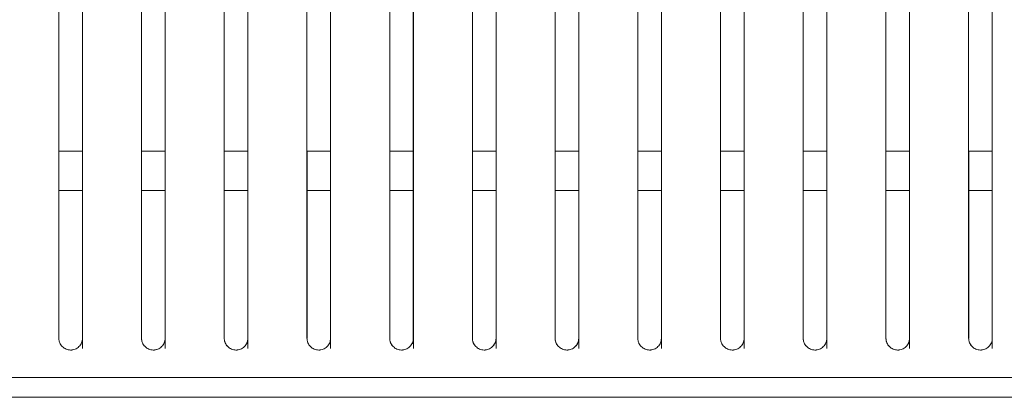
# Model space of a CAD drawing. Header units: millimetres. Extents: x 19 to 844, y 7 to 552.
# Tile 71 of 177: x 144.49 to 164.49, y 340.42 to 348.09. Entities that reach past the tile are written whole.
import ezdxf

# ---------------------------------------------------------------- set-up
doc = ezdxf.new("R2010")
doc.units = ezdxf.units.MM

msp = doc.modelspace()

# ---------------------------------------------------------------- linework, layer by layer
at = {"color": 7, "linetype": 'Continuous', "lineweight": 15}
for p, q in [((149.129, 345.424), (149.129, 348.624)), ((150.809, 345.424), (150.809, 348.624)), ((152.489, 345.424), (152.489, 348.624)), ((154.169, 345.424), (154.169, 348.624)), ((155.849, 345.424), (155.849, 348.624)), ((157.529, 345.424), (157.529, 348.624)), ((159.209, 345.424), (159.209, 348.624)), ((160.889, 345.424), (160.889, 348.624)), ((162.569, 345.424), (162.569, 348.624)), ((164.249, 345.424), (164.249, 348.624)), ((145.289, 345.424), (145.288, 341.623)), ((145.289, 345.424), (145.288, 341.623)), ((145.289, 345.424), (145.288, 341.623)), ((145.289, 345.424), (145.288, 341.623)), ((145.288, 345.424), (145.768, 345.424)), ((146.969, 345.424), (146.968, 341.623)), ((146.969, 345.424), (146.968, 341.623)), ((146.969, 345.424), (146.968, 341.623)), ((146.969, 345.424), (146.968, 341.623)), ((146.968, 345.424), (147.448, 345.424)), ((148.649, 345.424), (148.648, 341.623)), ((148.649, 345.424), (148.648, 341.623)), ((148.649, 345.424), (148.648, 341.623)), ((148.649, 345.424), (148.648, 341.623)), ((148.648, 345.424), (149.128, 345.424)), ((150.329, 345.424), (150.328, 341.623)), ((150.329, 345.424), (150.328, 341.623)), ((150.329, 345.424), (150.328, 341.623)), ((150.329, 345.424), (150.328, 341.623)), ((150.328, 345.424), (150.808, 345.424)), ((152.009, 345.424), (152.008, 341.623)), ((152.009, 345.424), (152.008, 341.623)), ((152.009, 345.424), (152.008, 341.623)), ((152.009, 345.424), (152.008, 341.623)), ((152.008, 345.424), (152.488, 345.424)), ((153.689, 345.424), (153.688, 341.623)), ((153.689, 345.424), (153.688, 341.623)), ((153.689, 345.424), (153.688, 341.623)), ((153.689, 345.424), (153.688, 341.623)), ((153.688, 345.424), (154.168, 345.424)), ((155.369, 345.424), (155.368, 341.623)), ((155.369, 345.424), (155.368, 341.623)), ((155.369, 345.424), (155.368, 341.623)), ((155.369, 345.424), (155.368, 341.623)), ((155.368, 345.424), (155.848, 345.424)), ((157.049, 345.424), (157.048, 341.623)), ((157.049, 345.424), (157.048, 341.623)), ((157.049, 345.424), (157.048, 341.623)), ((157.049, 345.424), (157.048, 341.623)), ((157.048, 345.424), (157.528, 345.424)), ((158.729, 345.424), (158.728, 341.623)), ((158.729, 345.424), (158.728, 341.623)), ((158.729, 345.424), (158.728, 341.623)), ((158.729, 345.424), (158.728, 341.623)), ((158.728, 345.424), (159.208, 345.424)), ((160.409, 345.424), (160.408, 341.623)), ((160.409, 345.424), (160.408, 341.623)), ((160.409, 345.424), (160.408, 341.623)), ((160.409, 345.424), (160.408, 341.623)), ((160.408, 345.424), (160.888, 345.424)), ((162.089, 345.424), (162.088, 341.623)), ((162.089, 345.424), (162.088, 341.623)), ((162.089, 345.424), (162.088, 341.623)), ((162.089, 345.424), (162.088, 341.623)), ((162.088, 345.424), (162.568, 345.424)), ((163.769, 345.424), (163.768, 341.623)), ((163.769, 345.424), (163.768, 341.623)), ((163.769, 345.424), (163.768, 341.623)), ((163.769, 345.424), (163.768, 341.623)), ((163.768, 345.424), (164.248, 345.424)), ((145.288, 344.624), (145.768, 344.625)), ((145.289, 344.624), (145.289, 341.622)), ((145.769, 341.415), (145.769, 344.629)), ((146.968, 344.624), (147.448, 344.625)), ((146.969, 344.624), (146.969, 341.622)), ((147.449, 341.415), (147.449, 344.629)), ((148.648, 344.624), (149.128, 344.625)), ((148.649, 344.624), (148.649, 341.622)), ((149.129, 341.415), (149.129, 344.628)), ((150.328, 344.624), (150.808, 344.625)), ((150.329, 344.624), (150.329, 341.622)), ((150.809, 341.415), (150.809, 344.628)), ((152.008, 344.624), (152.488, 344.625)), ((152.009, 344.624), (152.009, 341.622)), ((152.489, 341.415), (152.489, 344.628)), ((153.688, 344.624), (154.168, 344.625)), ((153.689, 344.624), (153.689, 341.622)), ((154.169, 341.415), (154.169, 344.625)), ((155.368, 344.624), (155.848, 344.625)), ((155.369, 344.624), (155.369, 341.622)), ((155.849, 341.415), (155.849, 344.625)), ((157.048, 344.624), (157.528, 344.625)), ((157.049, 344.624), (157.049, 341.622)), ((157.529, 341.415), (157.529, 344.625)), ((158.728, 344.624), (159.208, 344.625)), ((158.729, 344.624), (158.729, 341.622)), ((159.209, 341.415), (159.209, 344.625)), ((160.408, 344.624), (160.888, 344.625)), ((160.409, 344.624), (160.409, 341.622)), ((160.889, 341.415), (160.889, 344.625)), ((162.088, 344.624), (162.568, 344.625)), ((162.089, 344.624), (162.089, 341.622)), ((162.569, 341.415), (162.569, 344.625)), ((163.768, 344.625), (164.248, 344.625)), ((163.769, 344.625), (163.769, 341.623)), ((164.248, 341.415), (164.249, 344.625))]:
    msp.add_line(p, q, dxfattribs=at)
for points, knots in [([(145.288, 341.624), (145.288, 344.571), (145.288, 351.358), (145.288, 360.258), (145.288, 366.228), (145.288, 368.424)], [0.3115901, 0.3115901, 0.3115901, 0.3115901, 0.5, 0.75, 0.8961789, 0.8961789, 0.8961789, 0.8961789]), ([(145.288, 368.424), (145.288, 368.047), (145.288, 367.297), (145.288, 366.177), (145.288, 365.069), (145.288, 363.974), (145.288, 362.891), (145.288, 361.039), (145.288, 358.467), (145.288, 355.104), (145.288, 351.781), (145.288, 349.142), (145.288, 347.261), (145.288, 346.1), (145.288, 344.957), (145.288, 343.831), (145.288, 342.722), (145.288, 341.988), (145.288, 341.624)], [0, 0, 0, 0, 0.043108, 0.085687, 0.127737, 0.16926, 0.210254, 0.250722, 0.379312, 0.500972, 0.628852, 0.750686, 0.794101, 0.836766, 0.878685, 0.919861, 0.960298, 1, 1, 1, 1]), ([(145.768, 341.624), (145.768, 344.569), (145.768, 351.354), (145.768, 360.253), (145.768, 366.225), (145.768, 368.424)], [0.3116633, 0.3116633, 0.3116633, 0.3116633, 0.5, 0.75, 0.8963981, 0.8963981, 0.8963981, 0.8963981]), ([(145.768, 341.624), (145.768, 341.841), (145.768, 342.279), (145.768, 342.938), (145.768, 343.603), (145.768, 344.274), (145.768, 344.952), (145.768, 345.636), (145.768, 346.326), (145.768, 347.023), (145.768, 347.725), (145.768, 349.297), (145.768, 351.781), (145.768, 355.104), (145.768, 358.467), (145.768, 361.401), (145.768, 363.988), (145.768, 366.191), (145.768, 367.673), (145.768, 368.424)], [0, 0, 0, 0, 0.023731, 0.047728, 0.071989, 0.096518, 0.121313, 0.146377, 0.171709, 0.197311, 0.223183, 0.249326, 0.371154, 0.499049, 0.620693, 0.749295, 0.830742, 0.914308, 1, 1, 1, 1]), ([(146.968, 341.624), (146.968, 344.565), (146.968, 351.342), (146.968, 360.242), (146.968, 366.219), (146.968, 368.424)], [0.3118426, 0.3118426, 0.3118426, 0.3118426, 0.5, 0.75, 0.8969352, 0.8969352, 0.8969352, 0.8969352]), ([(146.968, 368.424), (146.968, 368.047), (146.968, 367.296), (146.968, 366.176), (146.968, 365.069), (146.968, 363.973), (146.968, 362.891), (146.968, 361.038), (146.968, 358.467), (146.968, 355.104), (146.968, 351.781), (146.968, 349.142), (146.968, 347.261), (146.968, 346.1), (146.968, 344.956), (146.968, 343.83), (146.968, 342.722), (146.968, 341.988), (146.968, 341.624)], [0, 0, 0, 0, 0.043115, 0.085696, 0.127744, 0.169258, 0.21024, 0.25069, 0.379302, 0.50093, 0.628827, 0.750656, 0.794085, 0.83676, 0.878686, 0.919865, 0.960302, 1, 1, 1, 1]), ([(147.448, 341.624), (147.448, 344.563), (147.448, 351.338), (147.448, 360.238), (147.448, 366.216), (147.448, 368.424)], [0.3119129, 0.3119129, 0.3119129, 0.3119129, 0.5, 0.75, 0.8971457, 0.8971457, 0.8971457, 0.8971457]), ([(147.448, 341.624), (147.448, 341.841), (147.448, 342.279), (147.448, 342.937), (147.448, 343.602), (147.448, 344.274), (147.448, 344.951), (147.448, 345.635), (147.448, 346.326), (147.448, 347.022), (147.448, 347.725), (147.448, 349.297), (147.448, 351.781), (147.448, 355.103), (147.448, 358.467), (147.448, 361.401), (147.448, 363.988), (147.448, 366.191), (147.448, 367.673), (147.448, 368.424)], [0, 0, 0, 0, 0.023729, 0.047723, 0.071985, 0.096515, 0.121312, 0.14638, 0.171717, 0.197325, 0.223204, 0.249356, 0.371178, 0.49909, 0.620702, 0.749327, 0.830743, 0.914299, 1, 1, 1, 1]), ([(148.648, 341.624), (148.648, 344.559), (148.648, 351.327), (148.648, 360.227), (148.648, 366.21), (148.648, 368.424)], [0.312085, 0.312085, 0.312085, 0.312085, 0.5, 0.75, 0.8976613, 0.8976613, 0.8976613, 0.8976613]), ([(148.648, 368.424), (148.648, 368.046), (148.648, 367.296), (148.648, 366.176), (148.648, 365.068), (148.648, 363.973), (148.648, 362.891), (148.648, 361.038), (148.648, 358.466), (148.648, 355.103), (148.648, 351.781), (148.648, 349.141), (148.648, 347.261), (148.648, 346.099), (148.648, 344.956), (148.648, 343.83), (148.648, 342.722), (148.648, 341.988), (148.648, 341.624)], [0, 0, 0, 0, 0.043122, 0.085705, 0.12775, 0.169257, 0.210226, 0.250659, 0.379293, 0.50089, 0.628803, 0.750628, 0.794069, 0.836755, 0.878687, 0.919869, 0.960306, 1, 1, 1, 1]), ([(149.128, 341.624), (149.128, 344.557), (149.128, 351.323), (149.128, 360.223), (149.128, 366.207), (149.128, 368.424)], [0.3121524, 0.3121524, 0.3121524, 0.3121524, 0.5, 0.75, 0.8978632, 0.8978632, 0.8978632, 0.8978632]), ([(149.128, 341.624), (149.128, 341.841), (149.128, 342.279), (149.128, 342.937), (149.128, 343.602), (149.128, 344.273), (149.128, 344.951), (149.128, 345.635), (149.128, 346.325), (149.128, 347.022), (149.128, 347.725), (149.128, 349.297), (149.128, 351.781), (149.128, 355.103), (149.128, 358.466), (149.128, 361.4), (149.128, 363.988), (149.128, 366.191), (149.128, 367.673), (149.128, 368.424)], [0, 0, 0, 0, 0.023726, 0.047719, 0.071981, 0.096511, 0.121312, 0.146382, 0.171724, 0.197338, 0.223224, 0.249384, 0.371202, 0.499129, 0.62071, 0.749357, 0.830744, 0.91429, 1, 1, 1, 1]), ([(150.328, 341.624), (150.328, 344.553), (150.328, 351.312), (150.328, 360.213), (150.328, 366.201), (150.328, 368.424)], [0.3123173, 0.3123173, 0.3123173, 0.3123173, 0.5, 0.75, 0.8983572, 0.8983572, 0.8983572, 0.8983572]), ([(150.328, 368.424), (150.328, 368.046), (150.328, 367.296), (150.328, 366.175), (150.328, 365.067), (150.328, 363.972), (150.328, 362.89), (150.328, 361.038), (150.328, 358.466), (150.328, 355.103), (150.328, 351.781), (150.328, 349.141), (150.328, 347.261), (150.328, 346.099), (150.328, 344.956), (150.328, 343.83), (150.328, 342.722), (150.328, 341.988), (150.328, 341.624)], [0, 0, 0, 0, 0.043129, 0.085714, 0.127756, 0.169256, 0.210213, 0.250629, 0.379285, 0.500852, 0.62878, 0.7506, 0.794054, 0.836749, 0.878688, 0.919873, 0.96031, 1, 1, 1, 1]), ([(150.808, 341.624), (150.808, 344.551), (150.808, 351.308), (150.808, 360.209), (150.808, 366.199), (150.808, 368.424)], [0.3123818, 0.3123818, 0.3123818, 0.3123818, 0.5, 0.75, 0.8985504, 0.8985504, 0.8985504, 0.8985504]), ([(150.808, 341.624), (150.808, 341.841), (150.808, 342.279), (150.808, 342.937), (150.808, 343.602), (150.808, 344.273), (150.808, 344.951), (150.808, 345.635), (150.808, 346.325), (150.808, 347.022), (150.808, 347.725), (150.808, 349.297), (150.808, 351.781), (150.808, 355.103), (150.808, 358.466), (150.808, 361.4), (150.808, 363.987), (150.808, 366.19), (150.808, 367.673), (150.808, 368.424)], [0, 0, 0, 0, 0.023724, 0.047715, 0.071977, 0.096508, 0.121311, 0.146385, 0.171731, 0.19735, 0.223244, 0.249411, 0.371224, 0.499167, 0.620718, 0.749386, 0.830744, 0.914281, 1, 1, 1, 1]), ([(152.008, 341.624), (152.008, 344.547), (152.008, 351.299), (152.008, 360.199), (152.008, 366.193), (152.008, 368.424)], [0.3125394, 0.3125394, 0.3125394, 0.3125394, 0.5, 0.75, 0.8990226, 0.8990226, 0.8990226, 0.8990226]), ([(152.008, 368.424), (152.008, 368.046), (152.008, 367.295), (152.008, 366.175), (152.008, 365.067), (152.008, 363.972), (152.008, 362.89), (152.008, 361.037), (152.008, 358.466), (152.008, 355.103), (152.008, 351.781), (152.008, 349.141), (152.008, 347.26), (152.008, 346.099), (152.008, 344.955), (152.008, 343.829), (152.008, 342.721), (152.008, 341.987), (152.008, 341.624)], [0, 0, 0, 0, 0.043136, 0.085723, 0.127763, 0.169255, 0.210201, 0.250601, 0.379277, 0.500815, 0.628758, 0.750574, 0.79404, 0.836744, 0.878689, 0.919877, 0.960313, 1, 1, 1, 1]), ([(152.488, 341.624), (152.488, 344.546), (152.488, 351.295), (152.488, 360.195), (152.488, 366.19), (152.488, 368.424)], [0.312601, 0.312601, 0.312601, 0.312601, 0.5, 0.75, 0.8992071, 0.8992071, 0.8992071, 0.8992071]), ([(152.488, 341.624), (152.488, 341.841), (152.488, 342.278), (152.488, 342.937), (152.488, 343.601), (152.488, 344.273), (152.488, 344.95), (152.488, 345.634), (152.488, 346.325), (152.488, 347.022), (152.488, 347.725), (152.488, 349.297), (152.488, 351.781), (152.488, 355.102), (152.488, 358.466), (152.488, 361.4), (152.488, 363.987), (152.488, 366.19), (152.488, 367.673), (152.488, 368.424)], [0, 0, 0, 0, 0.023721, 0.047712, 0.071973, 0.096505, 0.12131, 0.146387, 0.171737, 0.197362, 0.223262, 0.249437, 0.371245, 0.499203, 0.620725, 0.749414, 0.830745, 0.914272, 1, 1, 1, 1]), ([(153.688, 341.624), (153.688, 344.542), (153.688, 351.285), (153.688, 360.186), (153.688, 366.185), (153.688, 368.424)], [0.3127513, 0.3127513, 0.3127513, 0.3127513, 0.5, 0.75, 0.8996574, 0.8996574, 0.8996574, 0.8996574]), ([(153.688, 368.424), (153.688, 368.046), (153.688, 367.295), (153.688, 366.174), (153.688, 365.066), (153.688, 363.972), (153.688, 362.89), (153.688, 361.037), (153.688, 358.466), (153.688, 355.102), (153.688, 351.781), (153.688, 349.141), (153.688, 347.26), (153.688, 346.099), (153.688, 344.955), (153.688, 343.829), (153.688, 342.721), (153.688, 341.987), (153.688, 341.624)], [0, 0, 0, 0, 0.043142, 0.085732, 0.12777, 0.169255, 0.21019, 0.250574, 0.37927, 0.50078, 0.628738, 0.750548, 0.794027, 0.836739, 0.87869, 0.919881, 0.960316, 1, 1, 1, 1]), ([(154.168, 341.624), (154.168, 344.54), (154.168, 351.282), (154.168, 360.182), (154.168, 366.183), (154.168, 368.424)], [0.3128099, 0.3128099, 0.3128099, 0.3128099, 0.5, 0.75, 0.8998332, 0.8998332, 0.8998332, 0.8998332]), ([(154.168, 341.624), (154.168, 341.841), (154.168, 342.278), (154.168, 342.936), (154.168, 343.601), (154.168, 344.272), (154.168, 344.95), (154.168, 345.634), (154.168, 346.325), (154.168, 347.022), (154.168, 347.725), (154.168, 349.297), (154.168, 351.781), (154.168, 355.102), (154.168, 358.466), (154.168, 361.399), (154.168, 363.987), (154.168, 366.189), (154.168, 367.672), (154.168, 368.424)], [0, 0, 0, 0, 0.023719, 0.047708, 0.071969, 0.096502, 0.121308, 0.146389, 0.171743, 0.197373, 0.223279, 0.249462, 0.371265, 0.499237, 0.620732, 0.74944, 0.830744, 0.914263, 1, 1, 1, 1]), ([(155.368, 341.624), (155.368, 344.537), (155.368, 351.273), (155.368, 360.174), (155.368, 366.177), (155.368, 368.424)], [0.3129529, 0.3129529, 0.3129529, 0.3129529, 0.5, 0.75, 0.9002616, 0.9002616, 0.9002616, 0.9002616]), ([(155.368, 368.424), (155.368, 368.046), (155.368, 367.295), (155.368, 366.174), (155.368, 365.066), (155.368, 363.971), (155.368, 362.89), (155.368, 361.037), (155.368, 358.466), (155.368, 355.102), (155.368, 351.781), (155.368, 349.141), (155.368, 347.26), (155.368, 346.098), (155.368, 344.955), (155.368, 343.829), (155.368, 342.721), (155.368, 341.987), (155.368, 341.624)], [0, 0, 0, 0, 0.043149, 0.085741, 0.127776, 0.169256, 0.210179, 0.250548, 0.379263, 0.500747, 0.628718, 0.750524, 0.794014, 0.836735, 0.878691, 0.919884, 0.96032, 1, 1, 1, 1]), ([(155.848, 341.624), (155.848, 344.535), (155.848, 351.269), (155.848, 360.17), (155.848, 366.175), (155.848, 368.424)], [0.3130086, 0.3130086, 0.3130086, 0.3130086, 0.5, 0.75, 0.9004285, 0.9004285, 0.9004285, 0.9004285]), ([(155.848, 341.624), (155.848, 341.841), (155.848, 342.278), (155.848, 342.936), (155.848, 343.601), (155.848, 344.272), (155.848, 344.95), (155.848, 345.634), (155.848, 346.324), (155.848, 347.021), (155.848, 347.725), (155.848, 349.297), (155.848, 351.781), (155.848, 355.102), (155.848, 358.466), (155.848, 361.399), (155.848, 363.986), (155.848, 366.189), (155.848, 367.672), (155.848, 368.424)], [0, 0, 0, 0, 0.023716, 0.047704, 0.071965, 0.096499, 0.121307, 0.14639, 0.171749, 0.197384, 0.223296, 0.249485, 0.371284, 0.49927, 0.620738, 0.749465, 0.830744, 0.914254, 1, 1, 1, 1]), ([(157.048, 341.624), (157.048, 344.532), (157.048, 351.261), (157.048, 360.162), (157.048, 366.17), (157.048, 368.424)], [0.3131442, 0.3131442, 0.3131442, 0.3131442, 0.5, 0.75, 0.9008349, 0.9008349, 0.9008349, 0.9008349]), ([(157.048, 368.424), (157.048, 368.046), (157.048, 367.295), (157.048, 366.173), (157.048, 365.065), (157.048, 363.971), (157.048, 362.889), (157.048, 361.037), (157.048, 358.465), (157.048, 355.102), (157.048, 351.781), (157.048, 349.141), (157.048, 347.26), (157.048, 346.098), (157.048, 344.954), (157.048, 343.828), (157.048, 342.721), (157.048, 341.987), (157.048, 341.624)], [0, 0, 0, 0, 0.043155, 0.08575, 0.127783, 0.169256, 0.210169, 0.250524, 0.379257, 0.500715, 0.6287, 0.750502, 0.794002, 0.836731, 0.878692, 0.919888, 0.960323, 1, 1, 1, 1]), ([(157.528, 341.624), (157.528, 344.53), (157.528, 351.257), (157.528, 360.159), (157.528, 366.168), (157.528, 368.424)], [0.313197, 0.313197, 0.313197, 0.313197, 0.5, 0.75, 0.900993, 0.900993, 0.900993, 0.900993]), ([(157.528, 341.624), (157.528, 341.841), (157.528, 342.278), (157.528, 342.936), (157.528, 343.601), (157.528, 344.272), (157.528, 344.949), (157.528, 345.633), (157.528, 346.324), (157.528, 347.021), (157.528, 347.725), (157.528, 349.297), (157.528, 351.781), (157.528, 355.102), (157.528, 358.465), (157.528, 361.398), (157.528, 363.986), (157.528, 366.189), (157.528, 367.672), (157.528, 368.424)], [0, 0, 0, 0, 0.023714, 0.047701, 0.071961, 0.096496, 0.121306, 0.146392, 0.171754, 0.197394, 0.223312, 0.249508, 0.371302, 0.4993, 0.620744, 0.749489, 0.830743, 0.914245, 1, 1, 1, 1]), ([(158.728, 341.624), (158.728, 344.527), (158.728, 351.249), (158.728, 360.151), (158.728, 366.164), (158.728, 368.424)], [0.3133252, 0.3133252, 0.3133252, 0.3133252, 0.5, 0.75, 0.9013772, 0.9013772, 0.9013772, 0.9013772]), ([(158.728, 368.424), (158.728, 368.046), (158.728, 367.294), (158.728, 366.173), (158.728, 365.065), (158.728, 363.97), (158.728, 362.889), (158.728, 361.036), (158.728, 358.465), (158.728, 355.102), (158.728, 351.781), (158.728, 349.141), (158.728, 347.26), (158.728, 346.098), (158.728, 344.954), (158.728, 343.828), (158.728, 342.721), (158.728, 341.987), (158.728, 341.624)], [0, 0, 0, 0, 0.043162, 0.085758, 0.127789, 0.169257, 0.21016, 0.2505, 0.379251, 0.500685, 0.628683, 0.75048, 0.79399, 0.836727, 0.878693, 0.919891, 0.960326, 1, 1, 1, 1]), ([(159.208, 341.624), (159.208, 344.526), (159.208, 351.246), (159.208, 360.148), (159.208, 366.162), (159.208, 368.424)], [0.313375, 0.313375, 0.313375, 0.313375, 0.5, 0.75, 0.9015265, 0.9015265, 0.9015265, 0.9015265]), ([(159.208, 341.624), (159.208, 341.841), (159.208, 342.278), (159.208, 342.936), (159.208, 343.6), (159.208, 344.271), (159.208, 344.949), (159.208, 345.633), (159.208, 346.324), (159.208, 347.021), (159.208, 347.725), (159.208, 349.297), (159.208, 351.781), (159.208, 355.101), (159.208, 358.465), (159.208, 361.398), (159.208, 363.986), (159.208, 366.188), (159.208, 367.672), (159.208, 368.424)], [0, 0, 0, 0, 0.023712, 0.0476977, 0.0719579, 0.0964934, 0.121305, 0.1463934, 0.1717593, 0.1974034, 0.2233263, 0.2495288, 0.3713183, 0.4993295, 0.6207491, 0.7495118, 0.8307423, 0.9142371, 1, 1, 1, 1]), ([(160.408, 341.624), (160.408, 344.523), (160.408, 351.239), (160.408, 360.14), (160.408, 366.157), (160.408, 368.424)], [0.3134958, 0.3134958, 0.3134958, 0.3134958, 0.5, 0.75, 0.9018885, 0.9018885, 0.9018885, 0.9018885]), ([(160.408, 368.424), (160.408, 368.046), (160.408, 367.294), (160.408, 366.172), (160.408, 365.064), (160.408, 363.97), (160.408, 362.889), (160.408, 361.036), (160.408, 358.465), (160.408, 355.101), (160.408, 351.781), (160.408, 349.141), (160.408, 347.26), (160.408, 346.098), (160.408, 344.954), (160.408, 343.828), (160.408, 342.721), (160.408, 341.987), (160.408, 341.624)], [0, 0, 0, 0, 0.043168, 0.085766, 0.127796, 0.169258, 0.210152, 0.250478, 0.379246, 0.500657, 0.628667, 0.75046, 0.79398, 0.836723, 0.878694, 0.919895, 0.960329, 1, 1, 1, 1]), ([(160.888, 341.624), (160.888, 344.522), (160.888, 351.236), (160.888, 360.137), (160.888, 366.156), (160.888, 368.424)], [0.3135427, 0.3135427, 0.3135427, 0.3135427, 0.5, 0.75, 0.9020289, 0.9020289, 0.9020289, 0.9020289]), ([(160.888, 341.624), (160.888, 341.841), (160.888, 342.278), (160.888, 342.936), (160.888, 343.6), (160.888, 344.271), (160.888, 344.949), (160.888, 345.633), (160.888, 346.324), (160.888, 347.021), (160.888, 347.725), (160.888, 349.296), (160.888, 351.781), (160.888, 355.101), (160.888, 358.465), (160.888, 361.398), (160.888, 363.985), (160.888, 366.188), (160.888, 367.672), (160.888, 368.424)], [0, 0, 0, 0, 0.02371, 0.047695, 0.071955, 0.096491, 0.121304, 0.146395, 0.171764, 0.197412, 0.22334, 0.249549, 0.371334, 0.499357, 0.620754, 0.749533, 0.830741, 0.914229, 1, 1, 1, 1]), ([(162.088, 341.624), (162.088, 344.519), (162.088, 351.229), (162.088, 360.13), (162.088, 366.151), (162.088, 368.424)], [0.313656, 0.313656, 0.313656, 0.313656, 0.5, 0.75, 0.9023686, 0.9023686, 0.9023686, 0.9023686]), ([(162.088, 368.424), (162.088, 368.046), (162.088, 367.294), (162.088, 366.172), (162.088, 365.064), (162.088, 363.97), (162.088, 362.889), (162.088, 361.036), (162.088, 358.465), (162.088, 355.101), (162.088, 351.781), (162.088, 349.141), (162.088, 347.26), (162.088, 346.097), (162.088, 344.953), (162.088, 343.828), (162.088, 342.72), (162.088, 341.987), (162.088, 341.624)], [0, 0, 0, 0, 0.043173, 0.085774, 0.127802, 0.169259, 0.210144, 0.250458, 0.379241, 0.50063, 0.628652, 0.75044, 0.79397, 0.83672, 0.878695, 0.919898, 0.960331, 1, 1, 1, 1]), ([(162.568, 341.624), (162.568, 344.518), (162.568, 351.226), (162.568, 360.128), (162.568, 366.15), (162.568, 368.424)], [0.3136999, 0.3136999, 0.3136999, 0.3136999, 0.5, 0.75, 0.9025, 0.9025, 0.9025, 0.9025]), ([(162.568, 341.624), (162.568, 341.841), (162.568, 342.278), (162.568, 342.935), (162.568, 343.6), (162.568, 344.271), (162.568, 344.948), (162.568, 345.633), (162.568, 346.323), (162.568, 347.021), (162.568, 347.725), (162.568, 349.296), (162.568, 351.781), (162.568, 355.101), (162.568, 358.465), (162.568, 361.397), (162.568, 363.985), (162.568, 366.188), (162.568, 367.672), (162.568, 368.424)], [0, 0, 0, 0, 0.023708, 0.047692, 0.071951, 0.096488, 0.121303, 0.146396, 0.171768, 0.19742, 0.223353, 0.249567, 0.371349, 0.499383, 0.620758, 0.749553, 0.83074, 0.914221, 1, 1, 1, 1]), ([(163.768, 341.624), (163.768, 344.515), (163.768, 351.219), (163.768, 360.121), (163.768, 366.146), (163.768, 368.424)], [0.3138058, 0.3138058, 0.3138058, 0.3138058, 0.5, 0.75, 0.9028174, 0.9028174, 0.9028174, 0.9028174]), ([(163.768, 368.424), (163.768, 368.045), (163.768, 367.294), (163.768, 366.172), (163.768, 365.064), (163.768, 363.969), (163.768, 362.889), (163.768, 361.036), (163.768, 358.465), (163.768, 355.101), (163.768, 351.781), (163.768, 349.141), (163.768, 347.26), (163.768, 346.097), (163.768, 344.953), (163.768, 343.828), (163.768, 342.72), (163.768, 341.987), (163.768, 341.624)], [0, 0, 0, 0, 0.043179, 0.085782, 0.127808, 0.16926, 0.210136, 0.250439, 0.379237, 0.500606, 0.628637, 0.750423, 0.79396, 0.836717, 0.878696, 0.919901, 0.960334, 1, 1, 1, 1]), ([(164.248, 341.624), (164.248, 344.514), (164.248, 351.217), (164.248, 360.119), (164.248, 366.144), (164.248, 368.424)], [0.3138466, 0.3138466, 0.3138466, 0.3138466, 0.5, 0.75, 0.9029399, 0.9029399, 0.9029399, 0.9029399]), ([(164.248, 341.624), (164.248, 341.841), (164.248, 342.278), (164.248, 342.935), (164.248, 343.6), (164.248, 344.271), (164.248, 344.948), (164.248, 345.632), (164.248, 346.323), (164.248, 347.021), (164.248, 347.725), (164.248, 349.296), (164.248, 351.781), (164.248, 355.101), (164.248, 358.465), (164.248, 361.397), (164.248, 363.985), (164.248, 366.188), (164.248, 367.672), (164.248, 368.424)], [0, 0, 0, 0, 0.023706, 0.047689, 0.071948, 0.096486, 0.121302, 0.146397, 0.171772, 0.197428, 0.223365, 0.249585, 0.371362, 0.499407, 0.620762, 0.749571, 0.830739, 0.914213, 1, 1, 1, 1]), ([(145.768, 341.51), (145.769, 344.442), (145.769, 351.203), (145.77, 360.084), (145.772, 366.047), (145.772, 368.242)], [0.3116651, 0.3116651, 0.3116651, 0.3116651, 0.5, 0.75, 0.8963981, 0.8963981, 0.8963981, 0.8963981]), ([(145.768, 341.51), (145.769, 344.442), (145.769, 351.203), (145.77, 360.084), (145.772, 366.047), (145.772, 368.242)], [0.3116651, 0.3116651, 0.3116651, 0.3116651, 0.5, 0.75, 0.8963981, 0.8963981, 0.8963981, 0.8963981]), ([(145.768, 341.51), (145.769, 344.442), (145.769, 351.203), (145.77, 360.084), (145.772, 366.047), (145.772, 368.242)], [0.3116651, 0.3116651, 0.3116651, 0.3116651, 0.5, 0.75, 0.8963981, 0.8963981, 0.8963981, 0.8963981]), ([(145.768, 341.51), (145.769, 344.442), (145.769, 351.203), (145.77, 360.084), (145.772, 366.047), (145.772, 368.242)], [0.3116651, 0.3116651, 0.3116651, 0.3116651, 0.5, 0.75, 0.8963981, 0.8963981, 0.8963981, 0.8963981]), ([(147.448, 341.51), (147.449, 344.436), (147.449, 351.187), (147.45, 360.069), (147.451, 366.038), (147.452, 368.243)], [0.3119147, 0.3119147, 0.3119147, 0.3119147, 0.5, 0.75, 0.8971457, 0.8971457, 0.8971457, 0.8971457]), ([(147.448, 341.51), (147.449, 344.436), (147.449, 351.187), (147.45, 360.069), (147.451, 366.038), (147.452, 368.243)], [0.3119147, 0.3119147, 0.3119147, 0.3119147, 0.5, 0.75, 0.8971457, 0.8971457, 0.8971457, 0.8971457]), ([(147.448, 341.51), (147.449, 344.436), (147.449, 351.187), (147.45, 360.069), (147.451, 366.038), (147.452, 368.243)], [0.3119147, 0.3119147, 0.3119147, 0.3119147, 0.5, 0.75, 0.8971457, 0.8971457, 0.8971457, 0.8971457]), ([(147.448, 341.51), (147.449, 344.436), (147.449, 351.187), (147.45, 360.069), (147.451, 366.038), (147.452, 368.243)], [0.3119147, 0.3119147, 0.3119147, 0.3119147, 0.5, 0.75, 0.8971457, 0.8971457, 0.8971457, 0.8971457]), ([(149.128, 341.51), (149.129, 344.43), (149.129, 351.172), (149.13, 360.054), (149.131, 366.029), (149.132, 368.243)], [0.3121541, 0.3121541, 0.3121541, 0.3121541, 0.5, 0.75, 0.8978632, 0.8978632, 0.8978632, 0.8978632]), ([(149.128, 341.51), (149.129, 344.43), (149.129, 351.172), (149.13, 360.054), (149.131, 366.029), (149.132, 368.243)], [0.3121541, 0.3121541, 0.3121541, 0.3121541, 0.5, 0.75, 0.8978632, 0.8978632, 0.8978632, 0.8978632]), ([(149.128, 341.51), (149.129, 344.43), (149.129, 351.172), (149.13, 360.054), (149.131, 366.029), (149.132, 368.243)], [0.3121541, 0.3121541, 0.3121541, 0.3121541, 0.5, 0.75, 0.8978632, 0.8978632, 0.8978632, 0.8978632]), ([(149.128, 341.51), (149.129, 344.43), (149.129, 351.172), (149.13, 360.054), (149.131, 366.029), (149.132, 368.243)], [0.3121541, 0.3121541, 0.3121541, 0.3121541, 0.5, 0.75, 0.8978632, 0.8978632, 0.8978632, 0.8978632]), ([(150.808, 341.51), (150.809, 344.424), (150.809, 351.158), (150.81, 360.04), (150.811, 366.021), (150.812, 368.243)], [0.3123834, 0.3123834, 0.3123834, 0.3123834, 0.5, 0.75, 0.8985504, 0.8985504, 0.8985504, 0.8985504]), ([(150.808, 341.51), (150.809, 344.424), (150.809, 351.158), (150.81, 360.04), (150.811, 366.021), (150.812, 368.243)], [0.3123834, 0.3123834, 0.3123834, 0.3123834, 0.5, 0.75, 0.8985504, 0.8985504, 0.8985504, 0.8985504]), ([(150.808, 341.51), (150.809, 344.424), (150.809, 351.158), (150.81, 360.04), (150.811, 366.021), (150.812, 368.243)], [0.3123834, 0.3123834, 0.3123834, 0.3123834, 0.5, 0.75, 0.8985504, 0.8985504, 0.8985504, 0.8985504]), ([(150.808, 341.51), (150.809, 344.424), (150.809, 351.158), (150.81, 360.04), (150.811, 366.021), (150.812, 368.243)], [0.3123834, 0.3123834, 0.3123834, 0.3123834, 0.5, 0.75, 0.8985504, 0.8985504, 0.8985504, 0.8985504]), ([(152.488, 341.51), (152.489, 344.419), (152.489, 351.145), (152.49, 360.027), (152.491, 366.013), (152.492, 368.244)], [0.3126025, 0.3126025, 0.3126025, 0.3126025, 0.5, 0.75, 0.8992071, 0.8992071, 0.8992071, 0.8992071]), ([(152.488, 341.51), (152.489, 344.419), (152.489, 351.145), (152.49, 360.027), (152.491, 366.013), (152.492, 368.244)], [0.3126025, 0.3126025, 0.3126025, 0.3126025, 0.5, 0.75, 0.8992071, 0.8992071, 0.8992071, 0.8992071]), ([(152.488, 341.51), (152.489, 344.419), (152.489, 351.145), (152.49, 360.027), (152.491, 366.013), (152.492, 368.244)], [0.3126025, 0.3126025, 0.3126025, 0.3126025, 0.5, 0.75, 0.8992071, 0.8992071, 0.8992071, 0.8992071]), ([(152.488, 341.51), (152.489, 344.419), (152.489, 351.145), (152.49, 360.027), (152.491, 366.013), (152.492, 368.244)], [0.3126025, 0.3126025, 0.3126025, 0.3126025, 0.5, 0.75, 0.8992071, 0.8992071, 0.8992071, 0.8992071]), ([(154.168, 341.51), (154.169, 344.414), (154.169, 351.132), (154.17, 360.014), (154.171, 366.006), (154.171, 368.244)], [0.3128114, 0.3128114, 0.3128114, 0.3128114, 0.5, 0.75, 0.8998332, 0.8998332, 0.8998332, 0.8998332]), ([(154.168, 341.51), (154.169, 344.414), (154.169, 351.132), (154.17, 360.014), (154.171, 366.006), (154.171, 368.244)], [0.3128114, 0.3128114, 0.3128114, 0.3128114, 0.5, 0.75, 0.8998332, 0.8998332, 0.8998332, 0.8998332]), ([(154.168, 341.51), (154.169, 344.414), (154.169, 351.132), (154.17, 360.014), (154.171, 366.006), (154.171, 368.244)], [0.3128114, 0.3128114, 0.3128114, 0.3128114, 0.5, 0.75, 0.8998332, 0.8998332, 0.8998332, 0.8998332]), ([(154.168, 341.51), (154.169, 344.414), (154.169, 351.132), (154.17, 360.014), (154.171, 366.006), (154.171, 368.244)], [0.3128114, 0.3128114, 0.3128114, 0.3128114, 0.5, 0.75, 0.8998332, 0.8998332, 0.8998332, 0.8998332]), ([(155.848, 341.51), (155.849, 344.409), (155.849, 351.119), (155.85, 360.002), (155.851, 365.998), (155.851, 368.244)], [0.3130101, 0.3130101, 0.3130101, 0.3130101, 0.5, 0.75, 0.9004285, 0.9004285, 0.9004285, 0.9004285]), ([(155.848, 341.51), (155.849, 344.409), (155.849, 351.119), (155.85, 360.002), (155.851, 365.998), (155.851, 368.244)], [0.3130101, 0.3130101, 0.3130101, 0.3130101, 0.5, 0.75, 0.9004285, 0.9004285, 0.9004285, 0.9004285]), ([(155.848, 341.51), (155.849, 344.409), (155.849, 351.119), (155.85, 360.002), (155.851, 365.998), (155.851, 368.244)], [0.3130101, 0.3130101, 0.3130101, 0.3130101, 0.5, 0.75, 0.9004285, 0.9004285, 0.9004285, 0.9004285]), ([(155.848, 341.51), (155.849, 344.409), (155.849, 351.119), (155.85, 360.002), (155.851, 365.998), (155.851, 368.244)], [0.3130101, 0.3130101, 0.3130101, 0.3130101, 0.5, 0.75, 0.9004285, 0.9004285, 0.9004285, 0.9004285]), ([(157.528, 341.51), (157.529, 344.404), (157.529, 351.108), (157.53, 359.991), (157.531, 365.992), (157.531, 368.244)], [0.3131984, 0.3131984, 0.3131984, 0.3131984, 0.5, 0.75, 0.900993, 0.900993, 0.900993, 0.900993]), ([(157.528, 341.51), (157.529, 344.404), (157.529, 351.108), (157.53, 359.991), (157.531, 365.992), (157.531, 368.244)], [0.3131984, 0.3131984, 0.3131984, 0.3131984, 0.5, 0.75, 0.900993, 0.900993, 0.900993, 0.900993]), ([(157.528, 341.51), (157.529, 344.404), (157.529, 351.108), (157.53, 359.991), (157.531, 365.992), (157.531, 368.244)], [0.3131984, 0.3131984, 0.3131984, 0.3131984, 0.5, 0.75, 0.900993, 0.900993, 0.900993, 0.900993]), ([(157.528, 341.51), (157.529, 344.404), (157.529, 351.108), (157.53, 359.991), (157.531, 365.992), (157.531, 368.244)], [0.3131984, 0.3131984, 0.3131984, 0.3131984, 0.5, 0.75, 0.900993, 0.900993, 0.900993, 0.900993]), ([(159.208, 341.51), (159.209, 344.4), (159.209, 351.097), (159.21, 359.98), (159.211, 365.985), (159.211, 368.245)], [0.3133763, 0.3133763, 0.3133763, 0.3133763, 0.5, 0.75, 0.9015265, 0.9015265, 0.9015265, 0.9015265]), ([(159.208, 341.51), (159.209, 344.4), (159.209, 351.097), (159.21, 359.98), (159.211, 365.985), (159.211, 368.245)], [0.3133763, 0.3133763, 0.3133763, 0.3133763, 0.5, 0.75, 0.9015265, 0.9015265, 0.9015265, 0.9015265]), ([(159.208, 341.51), (159.209, 344.4), (159.209, 351.097), (159.21, 359.98), (159.211, 365.985), (159.211, 368.245)], [0.3133763, 0.3133763, 0.3133763, 0.3133763, 0.5, 0.75, 0.9015265, 0.9015265, 0.9015265, 0.9015265]), ([(159.208, 341.51), (159.209, 344.4), (159.209, 351.097), (159.21, 359.98), (159.211, 365.985), (159.211, 368.245)], [0.3133763, 0.3133763, 0.3133763, 0.3133763, 0.5, 0.75, 0.9015265, 0.9015265, 0.9015265, 0.9015265]), ([(160.888, 341.51), (160.889, 344.396), (160.889, 351.086), (160.89, 359.97), (160.89, 365.979), (160.891, 368.245)], [0.3135439, 0.3135439, 0.3135439, 0.3135439, 0.5, 0.75, 0.9020289, 0.9020289, 0.9020289, 0.9020289]), ([(160.888, 341.51), (160.889, 344.396), (160.889, 351.086), (160.89, 359.97), (160.89, 365.979), (160.891, 368.245)], [0.3135439, 0.3135439, 0.3135439, 0.3135439, 0.5, 0.75, 0.9020289, 0.9020289, 0.9020289, 0.9020289]), ([(160.888, 341.51), (160.889, 344.396), (160.889, 351.086), (160.89, 359.97), (160.89, 365.979), (160.891, 368.245)], [0.3135439, 0.3135439, 0.3135439, 0.3135439, 0.5, 0.75, 0.9020289, 0.9020289, 0.9020289, 0.9020289]), ([(160.888, 341.51), (160.889, 344.396), (160.889, 351.086), (160.89, 359.97), (160.89, 365.979), (160.891, 368.245)], [0.3135439, 0.3135439, 0.3135439, 0.3135439, 0.5, 0.75, 0.9020289, 0.9020289, 0.9020289, 0.9020289]), ([(162.568, 341.51), (162.569, 344.392), (162.569, 351.077), (162.57, 359.96), (162.57, 365.974), (162.571, 368.245)], [0.313701, 0.313701, 0.313701, 0.313701, 0.5, 0.75, 0.9025, 0.9025, 0.9025, 0.9025]), ([(162.568, 341.51), (162.569, 344.392), (162.569, 351.077), (162.57, 359.96), (162.57, 365.974), (162.571, 368.245)], [0.313701, 0.313701, 0.313701, 0.313701, 0.5, 0.75, 0.9025, 0.9025, 0.9025, 0.9025]), ([(162.568, 341.51), (162.569, 344.392), (162.569, 351.077), (162.57, 359.96), (162.57, 365.974), (162.571, 368.245)], [0.313701, 0.313701, 0.313701, 0.313701, 0.5, 0.75, 0.9025, 0.9025, 0.9025, 0.9025]), ([(162.568, 341.51), (162.569, 344.392), (162.569, 351.077), (162.57, 359.96), (162.57, 365.974), (162.571, 368.245)], [0.313701, 0.313701, 0.313701, 0.313701, 0.5, 0.75, 0.9025, 0.9025, 0.9025, 0.9025]), ([(164.248, 341.51), (164.248, 344.388), (164.249, 351.068), (164.249, 359.951), (164.25, 365.969), (164.25, 368.245)], [0.3138477, 0.3138477, 0.3138477, 0.3138477, 0.5, 0.75, 0.9029399, 0.9029399, 0.9029399, 0.9029399]), ([(164.248, 341.51), (164.248, 344.388), (164.249, 351.068), (164.249, 359.951), (164.25, 365.969), (164.25, 368.245)], [0.3138477, 0.3138477, 0.3138477, 0.3138477, 0.5, 0.75, 0.9029399, 0.9029399, 0.9029399, 0.9029399]), ([(164.248, 341.51), (164.248, 344.388), (164.249, 351.068), (164.249, 359.951), (164.25, 365.969), (164.25, 368.245)], [0.3138477, 0.3138477, 0.3138477, 0.3138477, 0.5, 0.75, 0.9029399, 0.9029399, 0.9029399, 0.9029399]), ([(164.248, 341.51), (164.248, 344.388), (164.249, 351.068), (164.249, 359.951), (164.25, 365.969), (164.25, 368.245)], [0.3138477, 0.3138477, 0.3138477, 0.3138477, 0.5, 0.75, 0.9029399, 0.9029399, 0.9029399, 0.9029399]), ([(145.769, 345.424), (145.769, 345.773), (145.769, 346.85), (145.769, 347.909), (145.769, 348.624)], [0, 0, 0, 0, 0.324676, 1, 1, 1, 1]), ([(147.449, 345.424), (147.449, 345.773), (147.449, 346.85), (147.449, 347.909), (147.449, 348.624)], [0, 0, 0, 0, 0.324767, 1, 1, 1, 1]), ([(145.288, 341.624), (145.289, 341.613), (145.289, 341.592), (145.295, 341.561), (145.305, 341.531), (145.319, 341.504), (145.337, 341.478), (145.361, 341.451), (145.394, 341.424), (145.435, 341.401), (145.479, 341.387), (145.526, 341.382), (145.573, 341.386), (145.618, 341.4), (145.66, 341.422), (145.709, 341.462), (145.759, 341.528), (145.765, 341.592), (145.768, 341.624)], [0, 0, 0, 0, 0.043776, 0.085888, 0.127038, 0.167979, 0.209474, 0.252256, 0.314429, 0.375554, 0.43655, 0.497446, 0.55873, 0.620187, 0.682408, 0.745975, 0.87188, 1, 1, 1, 1]), ([(145.288, 341.624), (145.289, 341.613), (145.29, 341.592), (145.296, 341.561), (145.308, 341.527), (145.328, 341.489), (145.367, 341.442), (145.433, 341.397), (145.526, 341.378), (145.62, 341.395), (145.687, 341.44), (145.728, 341.488), (145.751, 341.53), (145.766, 341.576), (145.767, 341.608), (145.768, 341.624)], [0, 0, 0, 0, 0.042603, 0.084964, 0.127788, 0.190592, 0.252933, 0.375529, 0.496806, 0.618917, 0.743974, 0.80736, 0.871132, 0.935571, 1, 1, 1, 1]), ([(146.968, 341.624), (146.969, 341.613), (146.969, 341.592), (146.975, 341.561), (146.985, 341.531), (146.999, 341.504), (147.017, 341.478), (147.041, 341.451), (147.074, 341.424), (147.115, 341.401), (147.159, 341.387), (147.206, 341.382), (147.253, 341.386), (147.298, 341.4), (147.34, 341.422), (147.389, 341.462), (147.439, 341.528), (147.445, 341.592), (147.448, 341.624)], [0, 0, 0, 0, 0.043776, 0.085889, 0.12704, 0.167981, 0.209477, 0.25226, 0.314434, 0.37556, 0.436557, 0.497453, 0.558737, 0.620193, 0.682414, 0.74598, 0.871885, 1, 1, 1, 1]), ([(146.968, 341.624), (146.969, 341.613), (146.97, 341.592), (146.976, 341.561), (146.988, 341.527), (147.008, 341.489), (147.047, 341.442), (147.113, 341.397), (147.206, 341.378), (147.3, 341.395), (147.367, 341.44), (147.408, 341.488), (147.431, 341.53), (147.446, 341.576), (147.447, 341.608), (147.448, 341.624)], [0, 0, 0, 0, 0.0426034, 0.0849643, 0.1277894, 0.1905939, 0.252936, 0.3755333, 0.4968114, 0.6189217, 0.7439773, 0.8073628, 0.8711338, 0.9355716, 1, 1, 1, 1]), ([(148.648, 341.624), (148.649, 341.613), (148.649, 341.592), (148.655, 341.561), (148.665, 341.531), (148.679, 341.504), (148.697, 341.478), (148.721, 341.451), (148.754, 341.424), (148.795, 341.401), (148.839, 341.387), (148.886, 341.382), (148.933, 341.386), (148.978, 341.4), (149.02, 341.422), (149.069, 341.462), (149.119, 341.528), (149.125, 341.592), (149.128, 341.624)], [0, 0, 0, 0, 0.043777, 0.08589, 0.127042, 0.167984, 0.20948, 0.252264, 0.314439, 0.375567, 0.436564, 0.49746, 0.558743, 0.620199, 0.68242, 0.745985, 0.871889, 1, 1, 1, 1]), ([(148.648, 341.624), (148.649, 341.613), (148.65, 341.592), (148.656, 341.561), (148.668, 341.527), (148.688, 341.489), (148.727, 341.442), (148.793, 341.397), (148.886, 341.378), (148.98, 341.395), (149.047, 341.44), (149.088, 341.488), (149.111, 341.53), (149.126, 341.576), (149.127, 341.608), (149.128, 341.624)], [0, 0, 0, 0, 0.042604, 0.084965, 0.127791, 0.190596, 0.252939, 0.375538, 0.496816, 0.618926, 0.74398, 0.807365, 0.871135, 0.935573, 1, 1, 1, 1]), ([(150.328, 341.624), (150.329, 341.613), (150.329, 341.592), (150.335, 341.561), (150.345, 341.531), (150.359, 341.504), (150.377, 341.478), (150.401, 341.451), (150.434, 341.424), (150.475, 341.401), (150.519, 341.387), (150.566, 341.382), (150.613, 341.386), (150.658, 341.4), (150.7, 341.422), (150.749, 341.462), (150.799, 341.528), (150.805, 341.592), (150.808, 341.624)], [0, 0, 0, 0, 0.0437779, 0.0858915, 0.1270436, 0.1679863, 0.2094833, 0.2522684, 0.3144444, 0.3755733, 0.4365705, 0.4974664, 0.5587487, 0.6202049, 0.682425, 0.7459899, 0.8718925, 1, 1, 1, 1]), ([(150.328, 341.624), (150.329, 341.613), (150.33, 341.592), (150.336, 341.561), (150.348, 341.527), (150.368, 341.489), (150.407, 341.442), (150.473, 341.397), (150.566, 341.378), (150.66, 341.395), (150.727, 341.44), (150.768, 341.488), (150.791, 341.53), (150.806, 341.576), (150.807, 341.608), (150.808, 341.624)], [0, 0, 0, 0, 0.042604, 0.084966, 0.127792, 0.190597, 0.252942, 0.375543, 0.496821, 0.61893, 0.743983, 0.807368, 0.871137, 0.935573, 1, 1, 1, 1]), ([(152.008, 341.624), (152.009, 341.613), (152.009, 341.592), (152.015, 341.561), (152.025, 341.531), (152.039, 341.504), (152.057, 341.478), (152.081, 341.451), (152.114, 341.424), (152.155, 341.401), (152.199, 341.387), (152.246, 341.382), (152.293, 341.386), (152.338, 341.4), (152.38, 341.422), (152.429, 341.462), (152.479, 341.528), (152.485, 341.592), (152.488, 341.624)], [0, 0, 0, 0, 0.043779, 0.085893, 0.127046, 0.167989, 0.209487, 0.252273, 0.31445, 0.37558, 0.436577, 0.497473, 0.558754, 0.62021, 0.68243, 0.745994, 0.871896, 1, 1, 1, 1]), ([(152.008, 341.624), (152.009, 341.613), (152.01, 341.592), (152.016, 341.561), (152.028, 341.527), (152.048, 341.489), (152.087, 341.442), (152.153, 341.397), (152.246, 341.378), (152.34, 341.395), (152.407, 341.44), (152.448, 341.488), (152.471, 341.53), (152.486, 341.576), (152.487, 341.608), (152.488, 341.624)], [0, 0, 0, 0, 0.042605, 0.084967, 0.127793, 0.190599, 0.252944, 0.375548, 0.496826, 0.618933, 0.743986, 0.80737, 0.871138, 0.935574, 1, 1, 1, 1]), ([(153.688, 341.624), (153.689, 341.613), (153.689, 341.592), (153.695, 341.561), (153.705, 341.531), (153.719, 341.504), (153.737, 341.478), (153.761, 341.451), (153.794, 341.424), (153.835, 341.401), (153.879, 341.387), (153.926, 341.382), (153.973, 341.386), (154.018, 341.4), (154.06, 341.422), (154.109, 341.462), (154.159, 341.528), (154.165, 341.592), (154.168, 341.624)], [0, 0, 0, 0, 0.043779, 0.085894, 0.127048, 0.167992, 0.20949, 0.252278, 0.314455, 0.375586, 0.436584, 0.497479, 0.55876, 0.620215, 0.682435, 0.745999, 0.8719, 1, 1, 1, 1]), ([(153.688, 341.624), (153.689, 341.613), (153.69, 341.592), (153.696, 341.561), (153.708, 341.527), (153.728, 341.489), (153.767, 341.442), (153.833, 341.397), (153.926, 341.378), (154.02, 341.395), (154.087, 341.44), (154.128, 341.488), (154.151, 341.53), (154.166, 341.576), (154.167, 341.608), (154.168, 341.624)], [0, 0, 0, 0, 0.042605, 0.084968, 0.127795, 0.190601, 0.252947, 0.375552, 0.49683, 0.618936, 0.743988, 0.807372, 0.871139, 0.935575, 1, 1, 1, 1]), ([(155.368, 341.624), (155.369, 341.613), (155.369, 341.592), (155.375, 341.561), (155.385, 341.531), (155.399, 341.504), (155.417, 341.478), (155.441, 341.451), (155.474, 341.424), (155.515, 341.401), (155.559, 341.387), (155.606, 341.382), (155.653, 341.386), (155.698, 341.4), (155.74, 341.422), (155.789, 341.462), (155.839, 341.528), (155.845, 341.592), (155.848, 341.624)], [0, 0, 0, 0, 0.04378, 0.085896, 0.12705, 0.167995, 0.209494, 0.252282, 0.31446, 0.375593, 0.43659, 0.497485, 0.558765, 0.62022, 0.68244, 0.746003, 0.871903, 1, 1, 1, 1]), ([(155.368, 341.624), (155.369, 341.613), (155.37, 341.592), (155.376, 341.561), (155.388, 341.527), (155.408, 341.489), (155.447, 341.442), (155.513, 341.397), (155.606, 341.378), (155.7, 341.395), (155.767, 341.44), (155.808, 341.488), (155.831, 341.53), (155.846, 341.576), (155.847, 341.608), (155.848, 341.624)], [0, 0, 0, 0, 0.042606, 0.084969, 0.127796, 0.190603, 0.252951, 0.375557, 0.496834, 0.618939, 0.74399, 0.807373, 0.87114, 0.935575, 1, 1, 1, 1]), ([(157.048, 341.624), (157.049, 341.613), (157.049, 341.592), (157.055, 341.561), (157.065, 341.531), (157.079, 341.504), (157.097, 341.478), (157.121, 341.451), (157.154, 341.424), (157.195, 341.401), (157.239, 341.387), (157.286, 341.382), (157.333, 341.386), (157.378, 341.4), (157.42, 341.422), (157.469, 341.462), (157.519, 341.528), (157.525, 341.592), (157.528, 341.624)], [0, 0, 0, 0, 0.043781, 0.085898, 0.127052, 0.167997, 0.209498, 0.252287, 0.314466, 0.375599, 0.436596, 0.497491, 0.55877, 0.620225, 0.682444, 0.746006, 0.871907, 1, 1, 1, 1]), ([(157.048, 341.624), (157.049, 341.613), (157.05, 341.592), (157.056, 341.561), (157.068, 341.527), (157.088, 341.489), (157.127, 341.442), (157.193, 341.397), (157.286, 341.378), (157.38, 341.395), (157.447, 341.44), (157.488, 341.488), (157.511, 341.53), (157.526, 341.576), (157.527, 341.608), (157.528, 341.624)], [0, 0, 0, 0, 0.0426063, 0.08497, 0.1277982, 0.1906056, 0.2529538, 0.3755618, 0.4968384, 0.618942, 0.7439916, 0.8073745, 0.8711404, 0.9355758, 1, 1, 1, 1]), ([(158.728, 341.624), (158.729, 341.613), (158.729, 341.592), (158.735, 341.561), (158.745, 341.531), (158.759, 341.504), (158.777, 341.478), (158.801, 341.451), (158.834, 341.424), (158.875, 341.401), (158.919, 341.387), (158.966, 341.382), (159.013, 341.386), (159.058, 341.4), (159.1, 341.422), (159.149, 341.462), (159.199, 341.528), (159.205, 341.592), (159.208, 341.624)], [0, 0, 0, 0, 0.0437821, 0.0858992, 0.1270544, 0.1680005, 0.2095016, 0.2522922, 0.3144712, 0.3756056, 0.4366027, 0.4974967, 0.5587745, 0.6202291, 0.6824479, 0.7460099, 0.8719097, 1, 1, 1, 1]), ([(158.728, 341.624), (158.729, 341.613), (158.73, 341.592), (158.736, 341.561), (158.748, 341.527), (158.768, 341.489), (158.807, 341.442), (158.873, 341.397), (158.966, 341.378), (159.06, 341.395), (159.127, 341.44), (159.168, 341.488), (159.191, 341.53), (159.206, 341.576), (159.207, 341.608), (159.208, 341.624)], [0, 0, 0, 0, 0.042607, 0.084971, 0.1278, 0.190608, 0.252957, 0.375567, 0.496842, 0.618944, 0.743993, 0.807376, 0.871141, 0.935576, 1, 1, 1, 1]), ([(160.408, 341.624), (160.409, 341.613), (160.409, 341.592), (160.415, 341.561), (160.425, 341.531), (160.439, 341.504), (160.457, 341.478), (160.481, 341.451), (160.514, 341.424), (160.555, 341.401), (160.599, 341.387), (160.646, 341.382), (160.693, 341.386), (160.738, 341.4), (160.78, 341.422), (160.829, 341.462), (160.879, 341.528), (160.885, 341.592), (160.888, 341.624)], [0, 0, 0, 0, 0.043783, 0.085901, 0.127057, 0.168004, 0.209506, 0.252297, 0.314477, 0.375612, 0.436609, 0.497502, 0.558779, 0.620233, 0.682452, 0.746013, 0.871913, 1, 1, 1, 1]), ([(160.408, 341.624), (160.409, 341.613), (160.41, 341.592), (160.416, 341.561), (160.428, 341.527), (160.448, 341.489), (160.487, 341.442), (160.553, 341.397), (160.646, 341.378), (160.74, 341.395), (160.807, 341.44), (160.848, 341.488), (160.871, 341.53), (160.886, 341.576), (160.887, 341.608), (160.888, 341.624)], [0, 0, 0, 0, 0.042608, 0.084973, 0.127802, 0.19061, 0.25296, 0.375571, 0.496846, 0.618946, 0.743994, 0.807376, 0.871141, 0.935576, 1, 1, 1, 1]), ([(162.088, 341.624), (162.089, 341.613), (162.089, 341.592), (162.095, 341.561), (162.105, 341.531), (162.119, 341.504), (162.137, 341.478), (162.161, 341.451), (162.194, 341.424), (162.235, 341.401), (162.279, 341.387), (162.326, 341.382), (162.373, 341.386), (162.418, 341.4), (162.46, 341.422), (162.509, 341.462), (162.559, 341.528), (162.565, 341.592), (162.568, 341.624)], [0, 0, 0, 0, 0.043784, 0.0859027, 0.1270593, 0.1680069, 0.2095098, 0.2523025, 0.3144824, 0.3756185, 0.4366151, 0.4975076, 0.5587831, 0.6202367, 0.682455, 0.746016, 0.8719156, 1, 1, 1, 1]), ([(162.088, 341.624), (162.089, 341.613), (162.09, 341.592), (162.096, 341.561), (162.108, 341.527), (162.128, 341.489), (162.167, 341.442), (162.233, 341.397), (162.326, 341.378), (162.42, 341.395), (162.487, 341.44), (162.528, 341.488), (162.551, 341.53), (162.566, 341.576), (162.567, 341.608), (162.568, 341.624)], [0, 0, 0, 0, 0.042608, 0.084974, 0.127804, 0.190613, 0.252964, 0.375576, 0.496849, 0.618948, 0.743995, 0.807377, 0.871141, 0.935576, 1, 1, 1, 1]), ([(163.768, 341.624), (163.769, 341.613), (163.769, 341.592), (163.775, 341.561), (163.785, 341.531), (163.799, 341.504), (163.817, 341.478), (163.841, 341.451), (163.874, 341.424), (163.915, 341.401), (163.959, 341.387), (164.006, 341.382), (164.053, 341.386), (164.098, 341.4), (164.14, 341.422), (164.189, 341.462), (164.239, 341.528), (164.245, 341.592), (164.248, 341.624)], [0, 0, 0, 0, 0.043785, 0.085905, 0.127062, 0.16801, 0.209514, 0.252308, 0.314488, 0.375625, 0.436621, 0.497513, 0.558787, 0.62024, 0.682458, 0.746019, 0.871918, 1, 1, 1, 1]), ([(163.768, 341.624), (163.769, 341.613), (163.77, 341.592), (163.776, 341.561), (163.788, 341.527), (163.808, 341.489), (163.847, 341.442), (163.913, 341.397), (164.006, 341.378), (164.1, 341.395), (164.167, 341.44), (164.208, 341.488), (164.231, 341.53), (164.246, 341.576), (164.247, 341.608), (164.248, 341.624)], [0, 0, 0, 0, 0.042609, 0.084975, 0.127806, 0.190615, 0.252967, 0.375581, 0.496853, 0.618949, 0.743995, 0.807377, 0.871141, 0.935576, 1, 1, 1, 1]), ([(270.648, 340.824), (263.514, 340.824), (249.514, 340.824), (221.514, 340.827), (186.648, 340.828), (151.783, 340.827), (123.783, 340.824), (109.783, 340.824), (102.648, 340.824)], [0, 0, 0, 0, 0.127406, 0.25, 0.5, 0.75, 0.872594, 1, 1, 1, 1]), ([(270.648, 340.824), (266.83, 340.824), (258.345, 340.824), (244.345, 340.824), (226.256, 340.824), (206.741, 340.824), (186.648, 340.824), (166.556, 340.824), (144.601, 340.824), (122.694, 340.824), (108.694, 340.824), (102.648, 340.824)], [0, 0, 0, 0, 0.0681817, 0.1515151, 0.25, 0.3912036, 0.5, 0.6087962, 0.75, 0.8920454, 1, 1, 1, 1]), ([(102.648, 340.424), (130.648, 340.424), (158.648, 340.424), (214.648, 340.424), (242.648, 340.424), (270.648, 340.424)], [0, 0, 0, 0, 0.5, 0.5, 1, 1, 1, 1])]:
    msp.add_open_spline(points, degree=3, knots=knots, dxfattribs=at)

doc.saveas('drawing.dxf')
